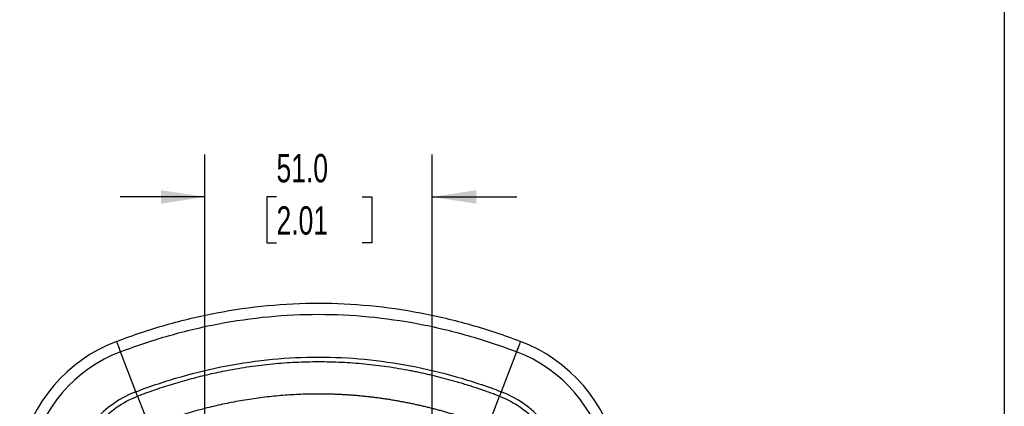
# Model space of a CAD drawing. Header units: millimetres. Extents: x 19 to 819, y 19 to 629.
# Tile 33 of 46: x 598 to 819, y 317 to 404. Entities that reach past the tile are written whole.
import ezdxf

# ---------------------------------------------------------------- set-up
doc = ezdxf.new("R2010")
doc.units = ezdxf.units.MM
doc.header["$LTSCALE"] = 3
doc.layers.add('DIMENSIONS', color=140, linetype='Continuous', lineweight=25)
doc.layers.add('TEXT', color=140, linetype='Continuous', lineweight=25)
doc.styles.add('SLDTEXTSTYLE0', font='TXT', dxfattribs={"width": 0.7})
doc.dimstyles.new('SLDDIMSTYLE1', dxfattribs={"dimtxt": 6.474023, "dimasz": 9.906, "dimexe": 0, "dimexo": 0.0625, "dimgap": 1.618506, "dimtad": 0, "dimtih": 1, "dimtoh": 1, "dimrnd": 1e-09, "dimzin": 4, "dimdsep": 46, "dimtxsty": 'SLDTEXTSTYLE0', "dimsah": 1, "dimcen": 0.09, "dimadec": 0, "dimazin": 1, "dimtfac": 1, "dimtmove": 0, "dimatfit": 0, "dimfxl": 0, "dimfrac": 2, "dimtolj": 1, "dimtzin": 12, "dimarcsym": 0})

# ---------------------------------------------------------------- blocks, each defined once
blk = doc.blocks.new('_D_6')
at = {"layer": 'DIMENSIONS'}
for p, q in [((639.7, 282.19), (639.7, 373.76)), ((690.7, 282.19), (690.7, 373.76)), ((639.7, 364.24), (620.65, 364.24)), ((655.76, 364.24), (653.58, 364.24)), ((653.58, 364.24), (653.58, 353.95)), ((674.99, 364.24), (677.17, 364.24)), ((677.17, 364.24), (677.17, 353.95)), ((690.7, 364.24), (709.75, 364.24)), ((653.58, 353.95), (655.76, 353.95)), ((677.17, 353.95), (674.99, 353.95))]:
    blk.add_line(p, q, dxfattribs=at)
for points in [[(639.7, 364.24), (629.8, 365.76), (629.8, 362.71)], [(690.7, 364.24), (700.61, 362.71), (700.61, 365.76)]]:
    blk.add_solid(points, dxfattribs=at)
at = {"layer": 'DIMENSIONS', "char_height": 6.35, "attachment_point": 1, "style": 'SLDTEXTSTYLE0'}
for s, insert in [('51.0', (655.76, 373.87)), ('2.01', (655.76, 362.13))]:
    blk.add_mtext(s, dxfattribs=dict(at, insert=insert))

msp = doc.modelspace()

# ---------------------------------------------------------------- linework, layer by layer
for p, q in [((624.188, 320.49), (620.77, 329.468)), ((709.64, 329.468), (706.222, 320.49)), ((624.576, 319.47), (624.188, 320.49)), ((624.576, 319.47), (627.138, 312.741)), ((703.271, 312.741), (705.833, 319.47)), ((706.222, 320.49), (705.833, 319.47))]:
    msp.add_line(p, q)
for centre, radius, start, end in [((632.333, 299.097), 35, 110.844, 167.94214), ((698.076, 299.097), 35, 12.05786, 69.156), ((632.333, 299.097), 32.498, 110.844, 167.94214), ((698.076, 299.097), 32.498, 12.05786, 69.156), ((632.333, 299.097), 22.891, 110.844, 167.94214), ((698.076, 299.097), 22.891, 12.05786, 69.156)]:
    msp.add_arc(centre, radius, start, end)
for points, knots in [([(619.879, 331.806), (621.709, 332.502), (623.553, 333.161), (627.277, 334.403), (629.149, 334.982), (634.739, 336.578), (638.508, 337.478), (646.091, 338.922), (649.902, 339.467), (657.542, 340.194), (661.373, 340.377), (669.037, 340.377), (672.868, 340.194), (680.507, 339.467), (684.318, 338.922), (691.902, 337.478), (695.671, 336.578), (701.26, 334.982), (703.132, 334.403), (706.857, 333.161), (708.701, 332.502), (710.53, 331.806)], [0.41910394, 0.41910394, 0.41910394, 0.41910394, 0.42939977, 0.42939977, 0.43959084, 0.43959084, 0.45984966, 0.45984966, 0.47996028, 0.47996028, 0.5, 0.5, 0.52003973, 0.52003973, 0.54015035, 0.54015035, 0.56040916, 0.56040916, 0.57060023, 0.57060023, 0.58089607, 0.58089607, 0.58089607, 0.58089607]), ([(620.77, 329.468), (622.566, 330.152), (624.378, 330.799), (628.034, 332.018), (629.871, 332.586), (635.355, 334.152), (639.052, 335.034), (646.484, 336.449), (650.218, 336.984), (657.701, 337.696), (661.453, 337.875), (668.957, 337.875), (672.709, 337.696), (680.192, 336.984), (683.925, 336.449), (691.358, 335.034), (695.054, 334.152), (700.538, 332.586), (702.375, 332.018), (706.032, 330.799), (707.843, 330.152), (709.64, 329.468)], [0.41910394, 0.41910394, 0.41910394, 0.41910394, 0.42939977, 0.42939977, 0.43959084, 0.43959084, 0.45984966, 0.45984966, 0.47996028, 0.47996028, 0.5, 0.5, 0.52003973, 0.52003973, 0.54015035, 0.54015035, 0.56040916, 0.56040916, 0.57060023, 0.57060023, 0.58089607, 0.58089607, 0.58089607, 0.58089607]), ([(620.77, 329.468), (620.655, 329.769), (620.537, 330.078), (620.317, 330.658), (620.214, 330.926), (620.047, 331.366), (619.982, 331.536), (619.898, 331.756), (619.879, 331.806), (619.879, 331.806)], [0, 0, 0, 0, 0.25, 0.25, 0.5, 0.5, 0.75, 0.75, 1, 1, 1, 1]), ([(710.53, 331.806), (710.53, 331.806), (710.511, 331.756), (710.428, 331.536), (710.363, 331.366), (710.195, 330.926), (710.093, 330.658), (709.872, 330.078), (709.754, 329.769), (709.64, 329.468)], [0, 0, 0, 0, 0.25, 0.25, 0.5, 0.5, 0.75, 0.75, 1, 1, 1, 1]), ([(624.188, 320.49), (625.859, 321.126), (627.547, 321.729), (630.941, 322.86), (632.644, 323.387), (637.723, 324.837), (641.139, 325.652), (647.993, 326.957), (651.429, 327.449), (658.311, 328.104), (661.758, 328.269), (668.652, 328.269), (672.099, 328.104), (678.981, 327.449), (682.417, 326.957), (689.271, 325.652), (692.686, 324.837), (697.766, 323.387), (699.468, 322.86), (702.863, 321.729), (704.55, 321.126), (706.222, 320.49)], [0.41910394, 0.41910394, 0.41910394, 0.41910394, 0.42939977, 0.42939977, 0.43959084, 0.43959084, 0.45984966, 0.45984966, 0.47996028, 0.47996028, 0.5, 0.5, 0.52003973, 0.52003973, 0.54015035, 0.54015035, 0.56040916, 0.56040916, 0.57060023, 0.57060023, 0.58089607, 0.58089607, 0.58089607, 0.58089607]), ([(705.833, 319.47), (705.463, 319.61), (704.724, 319.889), (703.612, 320.294), (702.5, 320.688), (701.387, 321.071), (700.275, 321.442), (699.162, 321.801), (698.048, 322.149), (696.934, 322.485), (695.82, 322.809), (694.706, 323.122), (693.591, 323.424), (692.476, 323.713), (691.36, 323.992), (690.245, 324.258), (689.128, 324.513), (688.012, 324.756), (686.895, 324.988), (684.446, 325.471), (680.655, 326.108), (675.508, 326.725), (670.358, 327.095), (665.205, 327.218), (660.053, 327.095), (654.902, 326.725), (649.755, 326.108), (645.664, 325.42), (642.619, 324.808), (640.609, 324.365), (638.601, 323.886), (636.593, 323.368), (634.587, 322.813), (632.581, 322.22), (630.577, 321.59), (628.574, 320.922), (626.571, 320.218), (625.242, 319.72), (624.576, 319.47)], [0, 0, 0, 0, 0.0142746, 0.0285046, 0.0426911, 0.0568355, 0.070939, 0.0850028, 0.0990282, 0.1130166, 0.1269691, 0.1408872, 0.1547721, 0.1686251, 0.1824476, 0.196241, 0.2100066, 0.2237457, 0.2374597, 0.25115, 0.3137968, 0.3760611, 0.4380822, 0.5000011, 0.5619102, 0.6239282, 0.6861957, 0.7488522, 0.7735091, 0.7982469, 0.8230736, 0.8479971, 0.8730251, 0.8981655, 0.9234257, 0.9488133, 0.9743357, 1, 1, 1, 1]), ([(611.014, 303.651), (611.392, 305.421), (611.992, 307.144), (613.598, 310.389), (614.605, 311.911), (616.961, 314.66), (618.312, 315.887), (621.273, 317.97), (622.884, 318.826), (624.576, 319.47)], [0, 0, 0, 0, 0.25, 0.25, 0.5, 0.5, 0.75, 0.75, 1, 1, 1, 1]), ([(703.271, 312.741), (702.955, 312.861), (702.323, 313.1), (701.372, 313.447), (700.422, 313.787), (699.471, 314.117), (698.521, 314.438), (697.57, 314.75), (696.619, 315.053), (695.668, 315.347), (694.717, 315.632), (693.766, 315.908), (692.815, 316.175), (691.864, 316.433), (690.913, 316.681), (689.962, 316.921), (689.011, 317.152), (688.059, 317.373), (687.108, 317.586), (686.156, 317.79), (685.205, 317.984), (684.253, 318.17), (683.301, 318.346), (682.349, 318.513), (681.398, 318.672), (680.446, 318.821), (679.494, 318.961), (678.542, 319.092), (677.589, 319.214), (676.637, 319.327), (675.685, 319.431), (674.732, 319.526), (673.78, 319.612), (672.827, 319.689), (671.875, 319.757), (670.922, 319.816), (669.969, 319.866), (669.017, 319.906), (668.064, 319.938), (667.111, 319.961), (666.158, 319.974), (664.854, 319.981), (663.198, 319.964), (661.192, 319.904), (659.186, 319.804), (657.18, 319.663), (655.175, 319.483), (653.17, 319.262), (651.165, 319.002), (649.161, 318.701), (647.156, 318.36), (645.153, 317.979), (643.149, 317.558), (641.146, 317.097), (639.143, 316.595), (637.14, 316.054), (635.138, 315.472), (633.136, 314.851), (631.134, 314.189), (629.132, 313.489), (627.804, 312.991), (627.138, 312.741)], [0, 0, 0, 0, 0.0130275, 0.0260155, 0.0389648, 0.0518765, 0.0647514, 0.0775905, 0.0903947, 0.103165, 0.1159024, 0.1286079, 0.1412823, 0.1539268, 0.1665423, 0.1791298, 0.1916903, 0.2042249, 0.2167345, 0.2292202, 0.241683, 0.254124, 0.2665443, 0.2789447, 0.2913266, 0.3036908, 0.3160384, 0.3283706, 0.3406883, 0.3529928, 0.365285, 0.377566, 0.3898369, 0.4020989, 0.414353, 0.4266003, 0.4388419, 0.4510788, 0.4633123, 0.4755434, 0.4877732, 0.5000028, 0.5257479, 0.5514994, 0.5772676, 0.6030627, 0.628895, 0.6547746, 0.6807117, 0.7067163, 0.7327983, 0.7589678, 0.7852344, 0.8116078, 0.8380977, 0.8647133, 0.8914642, 0.9183593, 0.9454078, 0.9726184, 1, 1, 1, 1]), ([(705.833, 319.47), (707.525, 318.826), (709.136, 317.97), (712.098, 315.887), (713.448, 314.66), (715.805, 311.911), (716.811, 310.389), (718.417, 307.144), (719.017, 305.421), (719.395, 303.651)], [0, 0, 0, 0, 0.25, 0.25, 0.5, 0.5, 0.75, 0.75, 1, 1, 1, 1])]:
    msp.add_open_spline(points, degree=3, knots=knots)
at = {"layer": 'TEXT'}
msp.add_line((819.15, 628.65), (819.15, 19.05), dxfattribs=at)

# ---------------------------------------------------------------- dimensions: what is measured, and where the dimension line sits
at = {"layer": 'DIMENSIONS'}
dim = msp.add_linear_dim(base=(690.705, 364.237), p1=(639.705, 278.377), p2=(690.705, 278.377), angle=0, dimstyle='SLDDIMSTYLE1', dxfattribs=at)
dim.commit()
dim.dimension.update_dxf_attribs({"geometry": '_D_6', "text_midpoint": (665.374, 364.237), "dimtype": 160})

doc.saveas('drawing.dxf')
